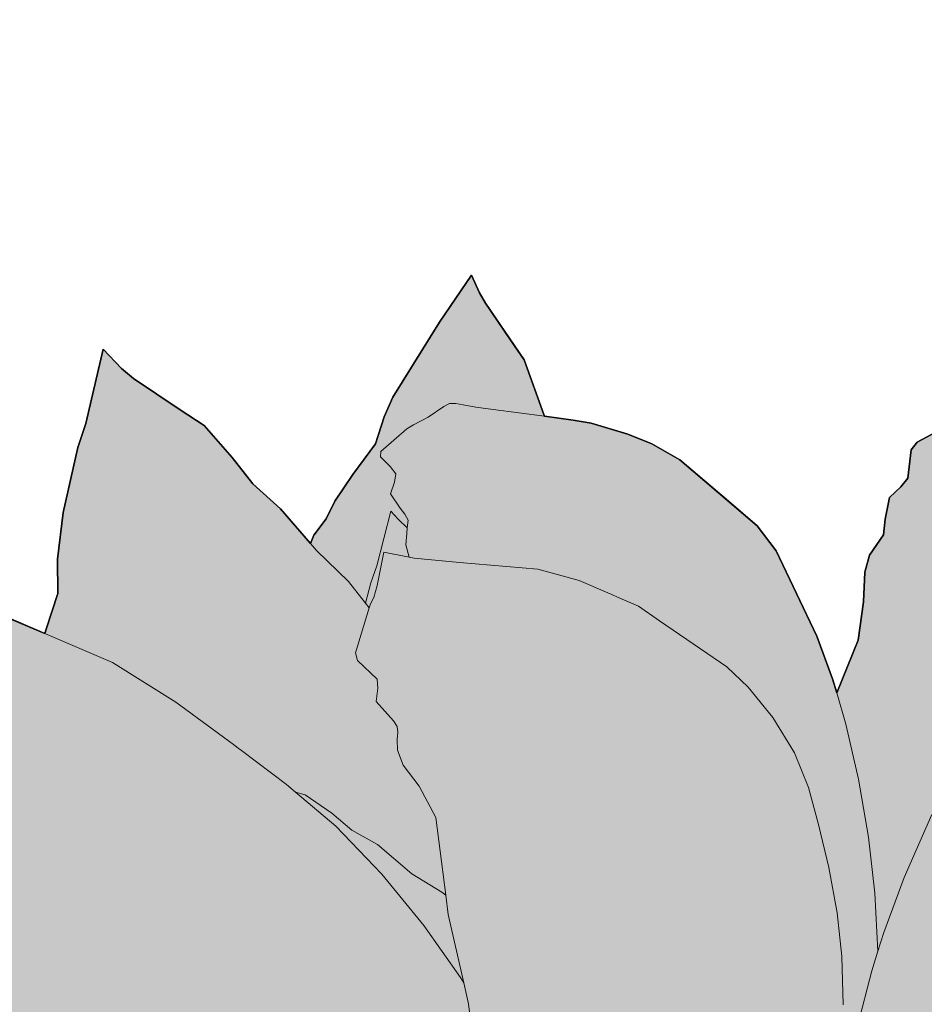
# Model space of a CAD drawing. Header units: millimetres. Extents: x 488786 to 747986, y 25193 to 95000.
# Tile 56 of 127: x 580226 to 580451, y 80921 to 81166. Entities that reach past the tile are written whole.
import ezdxf

# ---------------------------------------------------------------- set-up
doc = ezdxf.new("R2010")
doc.units = ezdxf.units.MM
doc.layers.add('25. 255', color=255, linetype='Continuous')
doc.layers.add('6. FUR1', color=181, linetype='Continuous')
doc.layers.add('7. FUR2', color=241, linetype='Continuous', lineweight=5)

# ---------------------------------------------------------------- blocks, each defined once
blk = doc.blocks.new('YUHIHA_Accessory_Plant_Radial_A_Plan', base_point=(62331.64, -72220.07))
at = {"layer": '25. 255'}
h = blk.add_hatch(color=256, dxfattribs=at)
h.dxf.hatch_style = 1
h.paths.add_polyline_path([(61891.85, -72137.55), (61887.88, -72134.24), (61889.15, -72132.94), (61897.4, -72130.3), (61902.91, -72126.81), (61921, -72113.15), (61924.22, -72109.21), (61927.7, -72106.19), (61934.28, -72103.07), (61941.83, -72100.38), (61959.35, -72094.82), (61966.26, -72092.41), (61986.31, -72088.41), (61993.65, -72086.63), (62013.31, -72083), (62027.58, -72080.87), (62043.03, -72078.33), (62059.88, -72076.48), (62059.97, -72076.48), (62080.34, -72071.75), (62094.01, -72069.46), (62100.54, -72068.78), (62098.86, -72060.68), (62098.29, -72052.25), (62092.94, -72047.19), (62083.69, -72036.66), (62079.18, -72030.61), (62076.08, -72024.9), (62073.7, -72022.48), (62068.51, -72019.08), (62048.53, -72006.36), (62046.59, -72003.81), (62045.72, -72001.39), (62040.12, -71992.94), (62035.28, -71982.01), (62031.88, -71976.51), (62029.66, -71973.08), (62024.87, -71966.31), (62006.35, -71941.72), (62002.49, -71936.11), (62001.08, -71932.02), (61997.02, -71915.83), (61994.08, -71908.61), (61992.19, -71904.15), (61993.06, -71903.83), (61995.66, -71905.29), (61999.01, -71906.17), (62003.91, -71906.54), (62021.48, -71906.27), (62024.48, -71906.16), (62029.84, -71905.71), (62037.1, -71905.82), (62045.83, -71907.4), (62054.53, -71909.7), (62068.23, -71914.1), (62074.92, -71915.6), (62082.53, -71917.7), (62101.17, -71925.65), (62108.87, -71928.42), (62130.28, -71936.78), (62163.61, -71950.87), (62163.98, -71949.81), (62166.85, -71940.94), (62166.8, -71932.37), (62168.21, -71920.79), (62171.84, -71904.66), (62173.79, -71898.68), (62178.13, -71880.16), (62182.66, -71885), (62185.69, -71887.44), (62197.29, -71895.31), (62203.26, -71899.19), (62210.2, -71907.11), (62215.34, -71913.69), (62222.16, -71919.89), (62229.64, -71928.54), (62230.46, -71926.43), (62233.52, -71922.36), (62235.71, -71917.96), (62240.15, -71911.36), (62245.8, -71903.69), (62247.97, -71897.05), (62250.12, -71892.1), (62261.68, -71873.48), (62269.64, -71861.78), (62271.61, -71866.15), (62273.14, -71868.71), (62282.72, -71882.87), (62287.59, -71896.47), (62287.81, -71896.87), (62294.9, -71897.81), (62299.43, -71898.62), (62308.49, -71901.3), (62314.5, -71903.76), (62321.39, -71907.69), (62340.62, -71924.12), (62345.32, -71930.32), (62355.47, -71951.54), (62359.4, -71962.12), (62360.42, -71965.64), (62365.77, -71952.52), (62367.1, -71942.99), (62367.42, -71935.61), (62368.56, -71931.42), (62372.01, -71926.36), (62372.46, -71922.42), (62373.51, -71917.11), (62376.32, -71914.43), (62378.08, -71912.29), (62378.91, -71905.18), (62380.43, -71903.29), (62387.36, -71899.61), (62396.43, -71896.4), (62405.96, -71892.76), (62407.94, -71892.23), (62409, -71893.13), (62409.96, -71894.96), (62414.33, -71900.22), (62429.84, -71916.68), (62430.2, -71917.36), (62443.21, -71902.38), (62448.12, -71898.42), (62450.16, -71895.74), (62456.61, -71883.08), (62464.66, -71869.62), (62466.47, -71867.13), (62475.08, -71858.69), (62480.07, -71855.17), (62484.57, -71852.2), (62498.18, -71839.64), (62519.49, -71817.91), (62524.37, -71813.3), (62528.01, -71811.29), (62542.45, -71804.79), (62552.76, -71798.26), (62553.09, -71799.04), (62551.9, -71801.77), (62551.27, -71805.12), (62551.15, -71809.87), (62552.12, -71826.61), (62552.9, -71834.46), (62553.02, -71841.37), (62551.88, -71849.91), (62546.55, -71872.28), (62543.63, -71886.38), (62540.42, -71895.84), (62537.02, -71905.35), (62532.04, -71921.9), (62516.34, -71967.78), (62514.41, -71972.87), (62517.12, -71971.93), (62522.13, -71970.85), (62528.43, -71970.38), (62531.13, -71969.7), (62544.53, -71967.52), (62554.51, -71967.44), (62565.15, -71964.1), (62571.63, -71963.03), (62579.24, -71961.94), (62592.24, -71960.6), (62597.15, -71959.94), (62608.77, -71957.43), (62612.23, -71956.75), (62611.61, -71957.87), (62606.65, -71962.85), (62604.39, -71966.32), (62599.04, -71978.16), (62596.86, -71984.12), (62591.5, -71991.88), (62586.97, -71997.72), (62583.27, -72004.75), (62575.74, -72014.73), (62573.37, -72018.81), (62566.05, -72029.06), (62559.69, -72036.33), (62546.88, -72049.83), (62575.78, -72040.01), (62587.5, -72036.51), (62600.85, -72033.94), (62618.33, -72032.55), (62625.61, -72033.55), (62628.92, -72033.49), (62642.15, -72034.18), (62651.94, -72036.52), (62656.94, -72037.78), (62661.99, -72037.99), (62668.79, -72037.69), (62678.92, -72038.62), (62704.42, -72042.85), (62717.69, -72044.07), (62728.89, -72044.22), (62724.22, -72047.29), (62716.78, -72052.86), (62706.19, -72063.86), (62701.45, -72069.54), (62692.68, -72076.67), (62688.9, -72079.49), (62685.7, -72082.19), (62679.31, -72089.3), (62668.22, -72099.6), (62664.31, -72103.74), (62659.79, -72107.85), (62652.32, -72112.92), (62642.54, -72119.23), (62631.08, -72127.06), (62618.33, -72135.22), (62604.67, -72142.53), (62591.62, -72148.26), (62580.72, -72151.68), (62563.43, -72155.58), (62555.86, -72155.83), (62565.21, -72157.1), (62574.87, -72160.18), (62582.55, -72163.61), (62586.34, -72165.99), (62590.38, -72169.64), (62601.62, -72177.87), (62608.84, -72184.51), (62615.34, -72187.42), (62620.25, -72190.17), (62634.21, -72200.61), (62638.02, -72204.06), (62649.74, -72213.71), (62649.03, -72214.25), (62644.74, -72215.22), (62634.62, -72220.49), (62626.48, -72225.1), (62622.37, -72226.37), (62622, -72226.44), (62652.26, -72241.84), (62661.18, -72247.35), (62667.73, -72253.73), (62670.64, -72256.44), (62680.74, -72262.68), (62686.88, -72266.88), (62692.3, -72270.87), (62695.7, -72273.6), (62698.49, -72276.71), (62702.07, -72281.85), (62707.31, -72287.82), (62715.11, -72293.4), (62722.49, -72297.96), (62726.53, -72300.89), (62732.31, -72307.54), (62745.32, -72329.57), (62752.65, -72343.38), (62757.37, -72354.87), (62762.04, -72364.41), (62767.79, -72375.25), (62772.94, -72384.18), (62775.41, -72389.67), (62773.1, -72390.18), (62767.94, -72388.64), (62761.86, -72387.97), (62726.31, -72391.68), (62720.53, -72393.02), (62712.44, -72393.88), (62691.73, -72391.1), (62675.66, -72387.1), (62658.27, -72384.52), (62644.65, -72381.02), (62631.01, -72377.19), (62621.26, -72374.63), (62579.93, -72360.59), (62560.74, -72355.28), (62540.51, -72348.87), (62520.16, -72339.71), (62508.07, -72333.66), (62505.68, -72333.44), (62510.42, -72343.05), (62515.6, -72352.17), (62520.15, -72361.46), (62523.04, -72371.57), (62524.16, -72378.43), (62529.28, -72379.02), (62540.14, -72381.23), (62545.13, -72383.15), (62551.18, -72386.6), (62568.67, -72398.9), (62578.42, -72407.06), (62581.68, -72410.42), (62590.2, -72418.14), (62595.59, -72423.66), (62605.52, -72439.71), (62611.05, -72447.98), (62616.1, -72456.72), (62619.67, -72466.57), (62622.24, -72479.7), (62622.02, -72482.06), (62622, -72485.47), (62623.13, -72495), (62622.98, -72510.96), (62626.1, -72522.32), (62626.39, -72524.59), (62628.39, -72544.38), (62628.64, -72550.4), (62629.61, -72561.1), (62630.92, -72569.9), (62629.92, -72569.35), (62625.49, -72564.51), (62617.66, -72559.39), (62610.15, -72555.34), (62604.07, -72552.45), (62596.74, -72546.84), (62591.5, -72542.52), (62585.06, -72538.97), (62576.84, -72532.86), (62573.19, -72530.7), (62563.38, -72522.83), (62549.15, -72508.99), (62541.47, -72500.82), (62534.1, -72491.68), (62527.49, -72482.51), (62522.12, -72474.23), (62517.9, -72466.96), (62517.49, -72466.15), (62516.06, -72465.03), (62503.69, -72458.29), (62496.54, -72454.66), (62489.74, -72448.7), (62484.82, -72443.9), (62478.5, -72439.57), (62470.62, -72432.74), (62463.24, -72427.35), (62458.11, -72422.34), (62437.4, -72400.97), (62429.97, -72392.47), (62426.81, -72388.49), (62424.93, -72386.71), (62426.12, -72388.8), (62430.59, -72397.54), (62434, -72406.86), (62436.08, -72414.68), (62436.55, -72418.94), (62436.23, -72424.03), (62436.87, -72429.01), (62436.82, -72439), (62435.85, -72446.68), (62436.32, -72450.65), (62437.67, -72459.42), (62437.18, -72476.93), (62436.54, -72482.06), (62436.41, -72496.28), (62435.52, -72496.07), (62432.08, -72493.3), (62420.91, -72486.65), (62414.84, -72482.9), (62403.44, -72472.77), (62390.51, -72464.13), (62384.29, -72484.72), (62377.29, -72501.7), (62372.39, -72509.93), (62369.1, -72513.33), (62364.96, -72518.55), (62359.55, -72527.98), (62349.67, -72541.7), (62346.73, -72544.77), (62341.7, -72549.53), (62336.43, -72555.58), (62332.78, -72562.53), (62326.98, -72575.24), (62319.66, -72585.56), (62310.66, -72596.95), (62301.82, -72607.64), (62294.03, -72615.43), (62281.29, -72630.8), (62275.9, -72638), (62272.33, -72641.88), (62271.05, -72640.22), (62270.42, -72635.58), (62268.76, -72630.5), (62265.79, -72624.31), (62261.21, -72616.32), (62253.32, -72603.31), (62250.24, -72599.14), (62246.75, -72592.94), (62243.87, -72584.39), (62241.65, -72575.4), (62238.4, -72561.26), (62232.1, -72546.9), (62225.49, -72523.84), (62222.08, -72515.38), (62218.89, -72506.18), (62214.19, -72475.61), (62212.85, -72457.54), (62212.34, -72438.3), (62213.94, -72380.01), (62214.9, -72367.71), (62214.47, -72366.47), (62207.02, -72368.28), (62200.18, -72369.04), (62196.89, -72369.15), (62189.78, -72370.88), (62182.15, -72373.8), (62172.3, -72375.67), (62163.53, -72376.95), (62157.71, -72377.56), (62147.56, -72379.11), (62150.55, -72371.91), (62152.76, -72362.69), (62146.85, -72362.26), (62137.32, -72360.94), (62128.48, -72362.54), (62107.82, -72362.07), (62102.8, -72361.41), (62088.73, -72360.24), (62088.93, -72359.41), (62091.6, -72356.26), (62095.04, -72349.89), (62086.73, -72349.13), (62083.94, -72348.63), (62075.42, -72350.63), (62070.96, -72351.54), (62067.98, -72351.67), (62065.07, -72351.51), (62055.35, -72351.46), (62048.7, -72351.05), (62039.34, -72350.36), (62033.24, -72349.51), (62026.77, -72347.91), (62015.3, -72344.58), (62004.34, -72341.12), (61999.4, -72339.18), (61995.68, -72337.39), (61988.39, -72334.4), (61980, -72331.24), (61973.04, -72328.96), (61968.96, -72327.25), (61969.26, -72325.78), (61971.59, -72323.95), (61973.65, -72321.12), (61975.87, -72316.45), (61982.34, -72299.14), (61982.73, -72294.11), (61983.74, -72289.94), (61986.93, -72284.87), (61991.01, -72279.96), (62000.93, -72269.05), (62004.85, -72264.61), (62017.71, -72254.64), (62022.31, -72250.57), (62035.3, -72240.26), (62045.07, -72233.06), (62055.63, -72224.78), (62066.7, -72217.31), (62048.93, -72214.46), (62032.78, -72211.3), (62024.54, -72208.77), (62018.11, -72205.4), (62015.25, -72204.24), (62005.56, -72201.78), (61999.51, -72200.41), (61994.1, -72199.11), (61990.66, -72198.05), (61987.4, -72196.86), (61976.29, -72192.99), (61968.8, -72190.12), (61958.3, -72185.94), (61951.67, -72182.6), (61945.02, -72178.25), (61933.52, -72169.87), (61922.67, -72161.58), (61918, -72157.48), (61914.56, -72154.27), (61899.04, -72142.48)])
at = {"layer": '6. FUR1'}
for p, q in [((62269.64, -71861.78), (62261.68, -71873.48)), ((62271.61, -71866.15), (62269.64, -71861.78)), ((62273.14, -71868.71), (62271.61, -71866.15)), ((62279.43, -71878.03), (62273.14, -71868.71)), ((62261.68, -71873.48), (62250.12, -71892.1)), ((62178.13, -71880.16), (62173.79, -71898.68)), ((62182.66, -71885), (62178.13, -71880.16)), ((62282.72, -71882.87), (62279.43, -71878.03)), ((62287.59, -71896.47), (62282.72, -71882.87)), ((62185.69, -71887.44), (62182.66, -71885)), ((62197.29, -71895.31), (62185.69, -71887.44)), ((62250.12, -71892.1), (62247.97, -71897.05)), ((62203.26, -71899.19), (62197.29, -71895.31)), ((62247.97, -71897.05), (62245.8, -71903.69)), ((62287.81, -71896.87), (62287.59, -71896.47)), ((62294.9, -71897.81), (62287.81, -71896.87)), ((62173.79, -71898.68), (62171.84, -71904.66)), ((62210.2, -71907.11), (62203.26, -71899.19)), ((62299.43, -71898.62), (62294.9, -71897.81)), ((62308.49, -71901.3), (62299.43, -71898.62)), ((62387.36, -71899.61), (62380.43, -71903.29)), ((62314.5, -71903.76), (62308.49, -71901.3)), ((62171.84, -71904.66), (62168.21, -71920.79)), ((62245.8, -71903.69), (62240.15, -71911.36)), ((62321.39, -71907.69), (62314.5, -71903.76)), ((62380.43, -71903.29), (62378.91, -71905.18)), ((62215.34, -71913.69), (62210.2, -71907.11)), ((62378.91, -71905.18), (62378.08, -71912.29)), ((62333.48, -71917.98), (62321.39, -71907.69)), ((62240.15, -71911.36), (62235.71, -71917.96)), ((62378.08, -71912.29), (62376.32, -71914.43)), ((62222.16, -71919.89), (62215.34, -71913.69)), ((62376.32, -71914.43), (62373.51, -71917.11)), ((62373.51, -71917.11), (62372.46, -71922.42)), ((62235.71, -71917.96), (62233.52, -71922.36)), ((62340.62, -71924.12), (62333.48, -71917.98)), ((62168.21, -71920.79), (62166.8, -71932.37)), ((62229.64, -71928.54), (62222.16, -71919.89)), ((62233.52, -71922.36), (62230.46, -71926.43)), ((62345.32, -71930.32), (62340.62, -71924.12)), ((62372.46, -71922.42), (62372.01, -71926.36)), ((62230.46, -71926.43), (62229.64, -71928.54)), ((62372.01, -71926.36), (62368.56, -71931.42)), ((62355.47, -71951.54), (62345.32, -71930.32)), ((62368.56, -71931.42), (62367.42, -71935.61)), ((62166.8, -71932.37), (62166.85, -71940.94)), ((62367.42, -71935.61), (62367.1, -71942.99)), ((62166.85, -71940.94), (62163.98, -71949.81)), ((62163.61, -71950.87), (62145.74, -71943.23)), ((62367.1, -71942.99), (62365.77, -71952.52)), ((62163.98, -71949.81), (62163.61, -71950.87)), ((62359.4, -71962.12), (62355.47, -71951.54)), ((62365.77, -71952.52), (62360.42, -71965.64)), ((62360.42, -71965.64), (62359.4, -71962.12))]:
    blk.add_line(p, q, dxfattribs=at)
blk.add_lwpolyline([(62130.28, -71936.78), (62163.61, -71950.87), (62163.98, -71949.81), (62166.85, -71940.94), (62166.8, -71932.37), (62168.21, -71920.79), (62171.84, -71904.66), (62173.79, -71898.68), (62178.13, -71880.16), (62182.66, -71885), (62185.69, -71887.44), (62197.29, -71895.31), (62203.26, -71899.19), (62210.2, -71907.11), (62215.34, -71913.69), (62222.16, -71919.89), (62229.64, -71928.54), (62230.46, -71926.43), (62233.52, -71922.36), (62235.71, -71917.96), (62240.15, -71911.36), (62245.8, -71903.69), (62247.97, -71897.05), (62250.12, -71892.1), (62261.68, -71873.48), (62269.64, -71861.78), (62271.61, -71866.15), (62273.14, -71868.71), (62282.72, -71882.87), (62287.59, -71896.47), (62287.81, -71896.87), (62294.9, -71897.81), (62299.43, -71898.62), (62308.49, -71901.3), (62314.5, -71903.76), (62321.39, -71907.69), (62340.62, -71924.12), (62345.32, -71930.32), (62355.47, -71951.54), (62359.4, -71962.12), (62360.42, -71965.64), (62365.77, -71952.52), (62367.1, -71942.99), (62367.42, -71935.61), (62368.56, -71931.42), (62372.01, -71926.36), (62372.46, -71922.42), (62373.51, -71917.11), (62376.32, -71914.43), (62378.08, -71912.29), (62378.91, -71905.18), (62380.43, -71903.29), (62387.36, -71899.61)], dxfattribs=at)
at = {"layer": '7. FUR2'}
for p, q in [((62262.78, -71894.44), (62258.88, -71897.1)), ((62264.21, -71893.66), (62262.78, -71894.44)), ((62265.73, -71893.72), (62264.21, -71893.66)), ((62267.57, -71894.06), (62265.73, -71893.72)), ((62270.7, -71894.64), (62267.57, -71894.06)), ((62275.01, -71895.19), (62270.7, -71894.64)), ((62258.88, -71897.1), (62255.26, -71898.99)), ((62287.81, -71896.87), (62275.01, -71895.19)), ((62253.59, -71900.02), (62247.15, -71905.63)), ((62255.26, -71898.99), (62253.59, -71900.02)), ((62247.15, -71905.63), (62247.05, -71906.93)), ((62247.05, -71906.93), (62249.46, -71909.36)), ((62249.46, -71909.36), (62250.84, -71911.19)), ((62250.84, -71911.19), (62250.53, -71913.25)), ((62250.53, -71913.25), (62249.56, -71916.19)), ((62249.56, -71916.19), (62251.97, -71919.76)), ((62249.62, -71920.49), (62246.17, -71934.02)), ((62251.41, -71922.49), (62249.62, -71920.49)), ((62251.97, -71919.76), (62253.13, -71921.23)), ((62253.13, -71921.23), (62253.92, -71922.71)), ((62253.71, -71924.61), (62251.41, -71922.49)), ((62253.92, -71922.71), (62253.71, -71924.61)), ((62253.56, -71926.04), (62253.35, -71928.82)), ((62253.71, -71924.61), (62253.56, -71926.04)), ((62231.12, -71930.24), (62229.64, -71928.54)), ((62253.35, -71928.82), (62254.2, -71931.89)), ((62239.07, -71937.93), (62231.12, -71930.24)), ((62247.88, -71930.66), (62246.24, -71938.97)), ((62254.2, -71931.89), (62247.88, -71930.66)), ((62246.17, -71934.02), (62244.6, -71938.32)), ((62255.41, -71932.13), (62254.2, -71931.89)), ((62266.68, -71933.2), (62255.41, -71932.13)), ((62286.12, -71934.85), (62266.68, -71933.2)), ((62296.41, -71937.72), (62286.12, -71934.85)), ((62243.28, -71943.31), (62239.07, -71937.93)), ((62244.6, -71938.32), (62243.28, -71943.31)), ((62246.24, -71938.97), (62245.36, -71941.91)), ((62303.54, -71940.79), (62296.41, -71937.72)), ((62304.54, -71941.22), (62303.54, -71940.79)), ((62305.97, -71941.84), (62304.54, -71941.22)), ((62244.22, -71944.51), (62243.28, -71943.31)), ((62244.54, -71943.48), (62244.22, -71944.51)), ((62245.36, -71941.91), (62244.54, -71943.48)), ((62311.19, -71944.09), (62305.97, -71941.84)), ((62316.38, -71947.71), (62311.19, -71944.09)), ((62244.22, -71944.51), (62240.83, -71955.71)), ((62333.08, -71959.15), (62316.38, -71947.71)), ((62180.45, -71958.07), (62163.61, -71950.87)), ((62240.83, -71955.71), (62241.33, -71957.59)), ((62196.16, -71967.93), (62180.45, -71958.07)), ((62241.33, -71957.59), (62246.25, -71962.21)), ((62338.44, -71964.26), (62333.08, -71959.15)), ((62246.25, -71962.21), (62246.36, -71964.52)), ((62246.36, -71964.52), (62245.94, -71967.8)), ((62344.5, -71971.81), (62338.44, -71964.26)), ((62362.7, -71973.46), (62360.42, -71965.64)), ((62210.48, -71978.45), (62196.16, -71967.93)), ((62245.94, -71967.8), (62250.28, -71972.62)), ((62250.28, -71972.62), (62251.22, -71973.97)), ((62349.92, -71980.53), (62344.5, -71971.81)), ((62365.79, -71987.08), (62362.7, -71973.46)), ((62251.35, -71975.38), (62251.19, -71977.23)), ((62251.22, -71973.97), (62251.35, -71975.38)), ((62251.19, -71977.23), (62251.23, -71979.89)), ((62211.7, -71979.37), (62210.48, -71978.45)), ((62212.49, -71979.96), (62211.7, -71979.37)), ((62223.68, -71988.4), (62212.49, -71979.96)), ((62251.23, -71979.89), (62252.66, -71983.65)), ((62353.39, -71989.14), (62349.92, -71980.53)), ((62252.66, -71983.65), (62256.67, -71988.83)), ((62368.32, -72001.55), (62365.79, -71987.08)), ((62225.94, -71990.33), (62223.68, -71988.4)), ((62228.31, -71990.99), (62225.94, -71990.33)), ((62235.93, -71998.82), (62225.94, -71990.33)), ((62256.67, -71988.83), (62260.79, -71996.6)), ((62355.89, -71998.41), (62353.39, -71989.14)), ((62234.94, -71995.59), (62228.31, -71990.99)), ((62239.94, -71999.78), (62234.94, -71995.59)), ((62260.79, -71996.6), (62263.24, -72015.98)), ((62384.08, -71995.91), (62377.14, -72011.54)), ((62247.38, -72010.73), (62235.93, -71998.82)), ((62246.26, -72003.39), (62239.94, -71999.78)), ((62358.43, -72009.1), (62355.89, -71998.41)), ((62369.91, -72015.43), (62368.32, -72001.55)), ((62254.87, -72010.61), (62246.26, -72003.39)), ((62360.52, -72020.32), (62358.43, -72009.1)), ((62257.79, -72023.47), (62247.38, -72010.73)), ((62262.3, -72015.21), (62254.87, -72010.61)), ((62377.14, -72011.54), (62372.09, -72025.25)), ((62263.24, -72015.98), (62262.3, -72015.21)), ((62263.24, -72015.98), (62263.84, -72020.73)), ((62370.65, -72029.86), (62369.91, -72015.43)), ((62263.84, -72020.73), (62267.73, -72037.72)), ((62361.69, -72031.16), (62360.52, -72020.32)), ((62266.89, -72036.41), (62257.79, -72023.47)), ((62372.09, -72025.25), (62370.65, -72029.86)), ((62362.05, -72043.22), (62361.69, -72031.16)), ((62370.65, -72029.86), (62369.13, -72034.76)), ((62267.73, -72037.72), (62266.89, -72036.41)), ((62369.13, -72034.76), (62365.1, -72050.37)), ((62267.73, -72037.72), (62268.93, -72042.95)), ((62268.93, -72042.95), (62270.59, -72057.33))]:
    blk.add_line(p, q, dxfattribs=at)

msp = doc.modelspace()

# ---------------------------------------------------------------- block references
msp.add_blockref('YUHIHA_Accessory_Plant_Radial_A_Plan', (580400, 80744.45))

doc.saveas('drawing.dxf')
